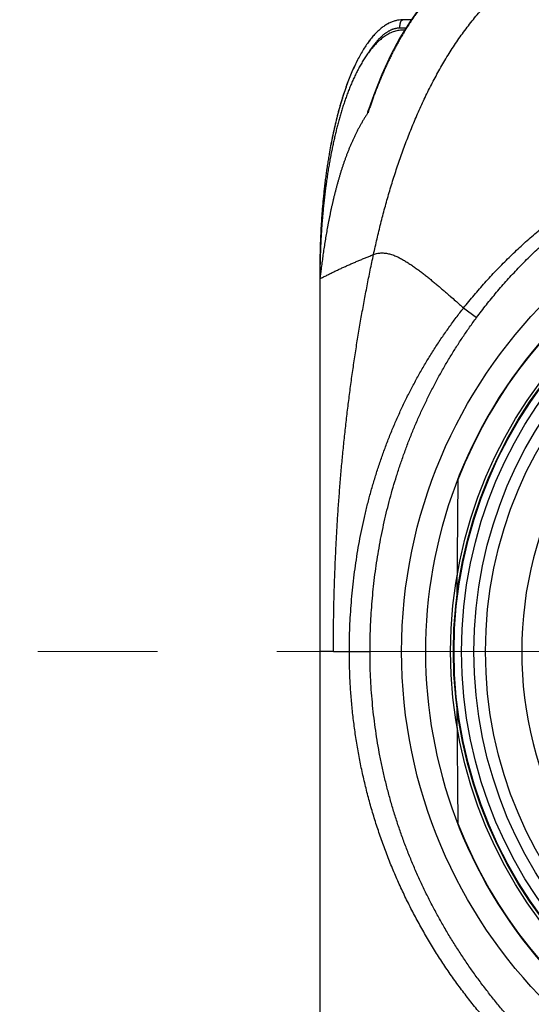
# Model space of a CAD drawing. Header units: millimetres. Extents: x 0 to 1071, y 0 to 742.
# Tile 33 of 130: x 169 to 181, y 437 to 461. Entities that reach past the tile are written whole.
import ezdxf

# ---------------------------------------------------------------- set-up
doc = ezdxf.new("R2010")
doc.units = ezdxf.units.MM
doc.header["$LTSCALE"] = 0.454724
doc.linetypes.add('CENTER', pattern=[50.8, 31.75, -6.35, 6.35, -6.35])
doc.layers.add('NoLayerName_001', color=7, linetype='Continuous')
doc.layers.add('NoLayerName_007', color=7, linetype='Continuous')

msp = doc.modelspace()

# ---------------------------------------------------------------- linework, layer by layer
at = {"layer": 'NoLayerName_001', "color": 60, "linetype": 'Continuous', "lineweight": 25}
for p, q in [((178.205128, 460.850001), (178, 460.850001)), ((178.078578, 460.650001), (177.931596, 460.650001)), ((178.047842, 460.600001), (178.003692, 460.600001)), ((178.055035, 460.59039), (178.045909, 460.575424)), ((176.002202, 454.850001), (176, 454.850001)), ((176, 454.850001), (176, 454.600001)), ((175.999939, 454.601011), (175.999921, 454.600368)), ((179.473129, 453.895761), (179.785978, 453.663927)), ((179.336196, 449.747607), (179.31192, 446.965857)), ((176.326054, 445.600001), (177.211199, 445.600001)), ((179.31192, 444.234144), (179.336196, 441.452394))]:
    msp.add_line(p, q, dxfattribs=at)
at = {"layer": 'NoLayerName_001', "color": 4, "linetype": 'CENTER', "lineweight": 13}
msp.add_line((212.5, 445.600001), (168.75, 445.600001), dxfattribs=at)
at = {"layer": 'NoLayerName_001', "color": 60, "linetype": 'Continuous', "lineweight": 25}
for points in [[(181.389661, 462.799998), (181.165029, 462.792825), (180.823536, 462.752977), (180.501801, 462.680705), (180.191914, 462.576206), (179.889618, 462.438784), (179.592004, 462.267143), (179.293246, 462.054897), (178.999374, 461.802307), (178.712234, 461.507776), (178.437556, 461.176485), (178.178695, 460.812871)], [(178.178695, 460.812871), (177.935225, 460.416795), (177.707723, 459.989631), (177.496387, 459.530826), (177.301649, 459.0394), (177.176024, 458.676833)]]:
    msp.add_lwpolyline(points, dxfattribs=at)
for radius in [12.025, 10.8425, 10.28, 10]:
    msp.add_circle((190, 445.600001), radius, dxfattribs=at)
for centre, radius, start, end in [((188.104605, 455.071254), 11.497254, 161.7417182, 162.0781975), ((188.737086, 455.448745), 12.698129, 169.0762219, 169.9777427), ((190, 445.59997), 11.442011, 21.2533161, 158.7466839), ((193.857457, 454.599461), 17.857459, 178.9810303, 179.1961573), ((193.856942, 454.599469), 17.856945, 179.028327, 179.1961581), ((193.82144, 454.599881), 17.82144, 179.1958825, 179.9996146), ((190, 445.600001), 9.125, 104.9166666, 219.0833334), ((190, 445.600031), 11.442011, 201.2533161, 338.7466839)]:
    msp.add_arc(centre, radius, start, end, dxfattribs=at)
for points, knots in [([(180.320638, 462.620552), (180.288371, 462.608532), (180.22352, 462.585249), (180.127969, 462.545715), (180.03349, 462.503552), (179.94034, 462.458373), (179.848539, 462.410426), (179.758173, 462.359792), (179.669308, 462.306594), (179.582008, 462.250937), (179.496312, 462.192925), (179.412228, 462.132664), (179.329759, 462.07025), (179.248904, 462.005778), (179.169662, 461.939344), (179.092036, 461.871045), (179.016022, 461.800976), (178.941615, 461.729225), (178.868797, 461.655878), (178.797541, 461.581013), (178.727821, 461.50471), (178.65961, 461.427044), (178.59288, 461.348096), (178.527605, 461.267941), (178.463754, 461.186656), (178.401301, 461.104305), (178.340229, 461.020937), (178.280519, 460.936599), (178.222136, 460.851347), (178.165111, 460.765197), (178.109227, 460.678317), (178.073199, 460.619633), (178.055035, 460.59039)], [0, 0, 0, 0, 0.103297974, 0.206675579, 0.310128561, 0.413645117, 0.517206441, 0.620787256, 0.724356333, 0.827878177, 0.931344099, 1.034774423, 1.138185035, 1.241585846, 1.344981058, 1.448369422, 1.551744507, 1.655099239, 1.758443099, 1.861787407, 1.965138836, 2.068499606, 2.17186768, 2.275236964, 2.37859778, 2.481945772, 2.585284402, 2.688615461, 2.791938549, 2.895251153, 2.998548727, 3.101824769, 3.101824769, 3.101824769, 3.101824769]), ([(178, 460.850001), (177.972114, 460.848232), (177.91569, 460.847226), (177.831671, 460.830074), (177.747984, 460.803715), (177.664859, 460.766539), (177.582415, 460.719159), (177.500787, 460.661548), (177.420098, 460.59385), (177.340476, 460.516146), (177.26205, 460.428531), (177.184974, 460.331102), (177.109362, 460.224044), (177.03531, 460.10759), (176.962938, 459.98198), (176.892365, 459.847452), (176.823712, 459.704248), (176.7571, 459.552612), (176.692652, 459.392784), (176.630488, 459.225008), (176.57074, 459.049538), (176.513523, 458.866665), (176.458915, 458.676732), (176.406959, 458.480108), (176.35789, 458.277131), (176.311204, 458.068284), (176.283527, 457.92661), (176.269046, 457.855078)], [0, 0, 0, 0, 0.083827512, 0.168835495, 0.256127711, 0.346695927, 0.441402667, 0.540978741, 0.646031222, 0.757057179, 0.874459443, 0.998557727, 1.129541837, 1.267489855, 1.412423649, 1.564321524, 1.723127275, 1.888757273, 2.061106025, 2.240050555, 2.425453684, 2.617135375, 2.814839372, 3.018289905, 3.227201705, 3.441281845, 3.660231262, 3.660231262, 3.660231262, 3.660231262]), ([(177.931596, 460.650001), (177.931608, 460.652119), (177.931614, 460.656356), (177.931726, 460.662712), (177.9319, 460.669067), (177.932149, 460.67542), (177.932468, 460.681771), (177.932859, 460.688119), (177.933324, 460.694462), (177.933861, 460.7008), (177.934473, 460.707133), (177.935158, 460.713458), (177.935918, 460.719776), (177.936753, 460.726085), (177.937664, 460.732384), (177.938657, 460.738671), (177.93974, 460.744942), (177.940921, 460.751195), (177.942207, 460.757426), (177.943607, 460.763632), (177.945126, 460.76981), (177.946774, 460.775957), (177.948557, 460.782069), (177.950483, 460.788144), (177.952559, 460.794176), (177.954791, 460.800151), (177.957195, 460.806048), (177.95978, 460.811842), (177.962559, 460.817516), (177.965572, 460.823063), (177.968953, 460.828453), (177.972827, 460.833662), (177.977246, 460.838601), (177.982211, 460.843097), (177.987698, 460.846748), (177.993643, 460.84949), (177.997924, 460.849701), (178, 460.850001)], [0, 0, 0, 0, 0.0063553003, 0.0127116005, 0.0190688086, 0.0254268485, 0.0317856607, 0.0381452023, 0.0445054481, 0.0508663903, 0.0572280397, 0.0635904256, 0.0699535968, 0.0763176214, 0.0826824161, 0.0890472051, 0.0954112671, 0.1017742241, 0.108136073, 0.1144972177, 0.1208584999, 0.1272212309, 0.1335872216, 0.1399588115, 0.1463385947, 0.1527211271, 0.1590924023, 0.1654396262, 0.1717521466, 0.1780409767, 0.184368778, 0.1908240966, 0.1974891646, 0.2042281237, 0.2108438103, 0.2172492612, 0.2235415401, 0.2235415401, 0.2235415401, 0.2235415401]), ([(178.003691, 460.599999), (177.984067, 460.599075), (177.944664, 460.598533), (177.88609, 460.589837), (177.828339, 460.576877), (177.771886, 460.559087), (177.717051, 460.537048), (177.663958, 460.51121), (177.61265, 460.482048), (177.563122, 460.450003), (177.515362, 460.415418), (177.469333, 460.378585), (177.424965, 460.339782), (177.382174, 460.29927), (177.340894, 460.257236), (177.301046, 460.213849), (177.262535, 460.169273), (177.225274, 460.123648), (177.189223, 460.077053), (177.154327, 460.029569), (177.120534, 459.981272), (177.08779, 459.932241), (177.05604, 459.882554), (177.025233, 459.832286), (176.995307, 459.781511), (176.966229, 459.730268), (176.937973, 459.678586), (176.910505, 459.626492), (176.883795, 459.57401), (176.857811, 459.521169), (176.832522, 459.467993), (176.807896, 459.414509), (176.783903, 459.360738), (176.760528, 459.306696), (176.737753, 459.252398), (176.715559, 459.197858), (176.693932, 459.14309), (176.672847, 459.08811), (176.652307, 459.032926), (176.632217, 458.977578), (176.619305, 458.94051), (176.612789, 458.921998)], [0, 0, 0, 0, 0.058937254, 0.118046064, 0.177241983, 0.236377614, 0.29539447, 0.354385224, 0.413378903, 0.47233865, 0.53126954, 0.590203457, 0.649136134, 0.70804378, 0.766941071, 0.825841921, 0.884742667, 0.943638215, 1.00254177, 1.061462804, 1.120404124, 1.179362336, 1.2383283, 1.297287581, 1.356223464, 1.415136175, 1.474033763, 1.532922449, 1.591806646, 1.650689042, 1.709570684, 1.768451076, 1.827329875, 1.886208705, 1.94508875, 2.003970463, 2.062853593, 2.121737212, 2.180619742, 2.239499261, 2.298375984, 2.298375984, 2.298375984, 2.298375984]), ([(177.931596, 460.650001), (177.922966, 460.649756), (177.905678, 460.649618), (177.879824, 460.647294), (177.854094, 460.64377), (177.828577, 460.638864), (177.803351, 460.632687), (177.778479, 460.625272), (177.753994, 460.61671), (177.729914, 460.607084), (177.706255, 460.596474), (177.683027, 460.584963), (177.660237, 460.572622), (177.637887, 460.559511), (177.615972, 460.545687), (177.594487, 460.531207), (177.573423, 460.516125), (177.552772, 460.500492), (177.532524, 460.484345), (177.512667, 460.467721), (177.493187, 460.450656), (177.474071, 460.433186), (177.455304, 460.415342), (177.43688, 460.397142), (177.41879, 460.378606), (177.401023, 460.359751), (177.383571, 460.340597), (177.366425, 460.321163), (177.349575, 460.301466), (177.333011, 460.281524), (177.316724, 460.261358), (177.300705, 460.240984), (177.284943, 460.220419), (177.269434, 460.19967), (177.25417, 460.178746), (177.239147, 460.157654), (177.224354, 460.136401), (177.209795, 460.114992), (177.195431, 460.093453), (177.18606, 460.078959), (177.18135, 460.071729)], [0, 0, 0, 0, 0.0258995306, 0.0518389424, 0.0778071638, 0.1037862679, 0.1297525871, 0.1556910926, 0.1816167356, 0.2075409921, 0.2334660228, 0.2593855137, 0.2852942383, 0.3111996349, 0.3371062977, 0.363013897, 0.3889175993, 0.4148142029, 0.4407083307, 0.4666031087, 0.4924990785, 0.5183943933, 0.5442879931, 0.5701830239, 0.5960821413, 0.6219869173, 0.6478978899, 0.6738146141, 0.6997357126, 0.725658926, 0.7515811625, 0.7774985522, 0.8034083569, 0.8293118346, 0.8552105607, 0.8811057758, 0.9069983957, 0.932889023, 0.958777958, 0.9846652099, 0.9846652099, 0.9846652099, 0.9846652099]), ([(178.045909, 460.575424), (178.028018, 460.545536), (177.991931, 460.485938), (177.939623, 460.395456), (177.888375, 460.304363), (177.838363, 460.212569), (177.789508, 460.120137), (177.741803, 460.027087), (177.695229, 459.933448), (177.649772, 459.839241), (177.605417, 459.744493), (177.56215, 459.649227), (177.519955, 459.553467), (177.478819, 459.457239), (177.438725, 459.360564), (177.399661, 459.26347), (177.361609, 459.165978), (177.324559, 459.068114), (177.288485, 458.969905), (177.253412, 458.871361), (177.219179, 458.772556), (177.197262, 458.706393), (177.186193, 458.673357)], [0, 0, 0, 0, 0.104501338, 0.209007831, 0.313524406, 0.418054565, 0.522600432, 0.627163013, 0.731743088, 0.836340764, 0.940955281, 1.045585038, 1.150227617, 1.254879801, 1.359537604, 1.464196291, 1.568850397, 1.673493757, 1.778119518, 1.882720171, 1.987287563, 2.091812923, 2.091812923, 2.091812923, 2.091812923]), ([(177.18135, 460.071729), (177.176708, 460.064456), (177.167358, 460.049951), (177.158274, 460.035279), (177.1537, 460.027964)], [0, 0, 0, 0, 0.02588529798, 0.05176810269, 0.05176810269, 0.05176810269, 0.05176810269]), ([(179.473129, 453.895761), (179.556852, 453.998304), (179.722022, 454.20542), (179.983932, 454.504505), (180.253971, 454.796544), (180.533303, 455.08005), (180.821134, 455.355121), (181.117196, 455.621427), (181.421082, 455.878757), (181.732438, 456.126877), (182.050929, 456.365592), (182.376249, 456.594741), (182.708107, 456.814174), (183.046212, 457.023743), (183.390274, 457.223297), (183.740004, 457.412688), (184.095112, 457.591767), (184.455307, 457.760385), (184.820277, 457.918438), (185.189714, 458.065824), (185.563306, 458.202441), (185.940745, 458.328185), (186.32172, 458.442955), (186.705921, 458.54665), (187.093031, 458.639155), (187.482697, 458.720407), (187.874542, 458.790405), (188.26818, 458.849087), (188.663223, 458.896563), (189.059298, 458.932326), (189.455969, 458.958151), (189.720796, 458.964262), (189.853102, 458.968703)], [0, 0, 0, 0, 0.397140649, 0.794598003, 1.192328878, 1.590277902, 1.988379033, 2.386557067, 2.784729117, 3.18280878, 3.580765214, 3.978622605, 4.376403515, 4.774127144, 5.171810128, 5.56946734, 5.967112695, 6.364760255, 6.762424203, 7.160116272, 7.557846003, 7.955621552, 8.353450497, 8.75134064, 9.149299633, 9.547308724, 9.945318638, 10.343274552, 10.741118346, 11.138789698, 11.536227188, 11.933369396, 11.933369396, 11.933369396, 11.933369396]), ([(176.612789, 458.921998), (176.606434, 458.90343), (176.593608, 458.866334), (176.575061, 458.810456), (176.55691, 458.754449), (176.539217, 458.698296), (176.521947, 458.642011), (176.505093, 458.585602), (176.488639, 458.529076), (176.472576, 458.472438), (176.456894, 458.415693), (176.441581, 458.358848), (176.426629, 458.301906), (176.412026, 458.244874), (176.397762, 458.187755), (176.383826, 458.130556), (176.370211, 458.07328), (176.356913, 458.01593), (176.343926, 457.95851), (176.331242, 457.901022), (176.318868, 457.843468), (176.306754, 457.785859), (176.29896, 457.747396), (176.295028, 457.728171)], [0, 0, 0, 0, 0.058875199, 0.117749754, 0.176624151, 0.235498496, 0.294372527, 0.353245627, 0.412117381, 0.470988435, 0.529859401, 0.588730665, 0.64760239, 0.706474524, 0.765346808, 0.824218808, 0.883090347, 0.94196148, 1.000832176, 1.059702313, 1.118571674, 1.177439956, 1.236306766, 1.236306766, 1.236306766, 1.236306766]), ([(179.785978, 453.663927), (179.864751, 453.766749), (180.019986, 453.974344), (180.267235, 454.274687), (180.522833, 454.568234), (180.788017, 454.853481), (181.062036, 455.130425), (181.344676, 455.398662), (181.635576, 455.657896), (181.934435, 455.907805), (182.240924, 456.148144), (182.554699, 456.378748), (182.875436, 456.599454), (183.202812, 456.810102), (183.536504, 457.010528), (183.876187, 457.200573), (184.22154, 457.380076), (184.572242, 457.548875), (184.927963, 457.706835), (185.28838, 457.853824), (185.653165, 457.989707), (186.021995, 458.114352), (186.394544, 458.227624), (186.770487, 458.329391), (187.149483, 458.419509), (187.531147, 458.497871), (187.915057, 458.564417), (188.300775, 458.619026), (188.687862, 458.661759), (189.075887, 458.692013), (189.46439, 458.711648), (189.723594, 458.712783), (189.853103, 458.714843)], [0, 0, 0, 0, 0.388584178, 0.777514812, 1.166726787, 1.556149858, 1.945710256, 2.335332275, 2.724939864, 3.114460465, 3.503873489, 3.893204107, 4.28247363, 4.671698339, 5.060890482, 5.450059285, 5.839211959, 6.228356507, 6.617507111, 7.006678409, 7.395884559, 7.785140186, 8.174461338, 8.563866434, 8.953375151, 9.342963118, 9.732558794, 10.122088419, 10.511479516, 10.900662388, 11.289571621, 11.678147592, 11.678147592, 11.678147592, 11.678147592]), ([(177.165236, 458.609182), (177.151028, 458.588009), (177.122282, 458.545872), (177.081106, 458.48137), (177.041037, 458.416162), (177.00225, 458.350163), (176.964651, 458.283473), (176.928217, 458.21614), (176.892901, 458.148225), (176.858673, 458.079769), (176.825504, 458.010804), (176.79336, 457.941361), (176.762212, 457.871469), (176.732026, 457.801157), (176.702772, 457.730456), (176.674417, 457.659393), (176.646929, 457.587992), (176.620278, 457.516274), (176.594431, 457.444262), (176.569356, 457.371975), (176.545023, 457.299434), (176.521399, 457.226661), (176.498451, 457.153674), (176.476156, 457.080489), (176.454497, 457.007116), (176.433454, 456.933564), (176.41301, 456.859845), (176.393145, 456.785969), (176.373841, 456.711945), (176.355079, 456.637783), (176.336837, 456.563493), (176.319095, 456.489083), (176.30183, 456.41456), (176.285018, 456.339933), (176.268638, 456.26521), (176.252668, 456.190398), (176.237085, 456.115506), (176.221879, 456.040536), (176.207074, 455.965488), (176.192607, 455.890374), (176.183346, 455.840227), (176.178667, 455.815162)], [0, 0, 0, 0, 0.076497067, 0.153011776, 0.229545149, 0.306094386, 0.382653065, 0.459211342, 0.53575702, 0.612288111, 0.688810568, 0.765328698, 0.841844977, 0.918360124, 0.994873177, 1.071382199, 1.147888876, 1.224395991, 1.300905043, 1.377416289, 1.453928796, 1.530440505, 1.606948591, 1.683452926, 1.759955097, 1.836456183, 1.912956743, 1.989456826, 2.065955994, 2.14245342, 2.218949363, 2.295444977, 2.371940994, 2.448437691, 2.524934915, 2.601432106, 2.677928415, 2.754423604, 2.830917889, 2.907411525, 2.983904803, 2.983904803, 2.983904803, 2.983904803]), ([(177.165228, 458.609175), (177.164922, 458.608734), (177.164317, 458.607849), (177.163383, 458.606555), (177.162402, 458.605316), (177.161318, 458.60411), (177.160294, 458.602925), (177.158998, 458.601669), (177.157175, 458.602494), (177.157055, 458.604244), (177.157122, 458.60583), (177.157151, 458.607448), (177.157245, 458.609013), (177.157406, 458.610576), (177.157627, 458.612148), (177.157897, 458.613727), (177.158206, 458.61531), (177.158546, 458.616894), (177.158906, 458.618476), (177.159277, 458.620055), (177.159654, 458.621629), (177.160038, 458.623197), (177.160429, 458.62476), (177.160826, 458.626318), (177.161228, 458.627871), (177.161637, 458.629421), (177.162051, 458.630966), (177.16247, 458.632508), (177.162895, 458.634047), (177.163324, 458.635584), (177.163757, 458.637118), (177.164195, 458.63865), (177.164637, 458.64018), (177.165082, 458.64171), (177.165531, 458.643238), (177.166134, 458.645276), (177.166895, 458.647823), (177.167819, 458.650879), (177.168752, 458.653937), (177.169694, 458.656994), (177.17033, 458.659031), (177.170648, 458.66005)], [0, 0, 0, 0, 0.00160970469, 0.00321520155, 0.00478562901, 0.00635578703, 0.00804123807, 0.00964010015, 0.01119616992, 0.01279493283, 0.01448319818, 0.01606854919, 0.01762224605, 0.01919185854, 0.02077938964, 0.02238212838, 0.02399650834, 0.02561830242, 0.02724279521, 0.02886514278, 0.03048334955, 0.03209769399, 0.03370850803, 0.03531611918, 0.03692085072, 0.03852302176, 0.04012294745, 0.04172093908, 0.04331730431, 0.04491234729, 0.04650636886, 0.04809966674, 0.04969253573, 0.05128526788, 0.05287815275, 0.05447147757, 0.05766057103, 0.06085377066, 0.06405056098, 0.06725025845, 0.07045217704, 0.07045217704, 0.07045217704, 0.07045217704]), ([(177.170648, 458.66005), (177.170968, 458.661069), (177.171606, 458.663107), (177.172575, 458.666161), (177.173551, 458.669213), (177.174533, 458.672263), (177.175358, 458.674801), (177.175855, 458.676323), (177.176021, 458.67683)], [0, 0, 0, 0, 0.00320345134, 0.00640774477, 0.00961218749, 0.01281608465, 0.01601873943, 0.01761938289, 0.01761938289, 0.01761938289, 0.01761938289]), ([(176.232728, 457.65861), (176.225295, 457.6153), (176.210036, 457.528277), (176.188939, 457.396755), (176.168756, 457.263746), (176.149715, 457.129286), (176.131773, 456.993463), (176.11495, 456.856356), (176.099248, 456.718051), (176.084674, 456.578634), (176.071233, 456.438189), (176.058931, 456.296804), (176.047774, 456.154563), (176.037767, 456.011551), (176.028915, 455.867855), (176.021226, 455.72356), (176.014703, 455.578751), (176.009356, 455.433515), (176.005177, 455.287936), (176.002222, 455.1421), (176.000308, 454.996093), (176.0002, 454.898706), (176, 454.850001)], [0, 0, 0, 0, 0.131827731, 0.265047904, 0.39959911, 0.535419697, 0.672445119, 0.810602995, 0.949819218, 1.090019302, 1.23112843, 1.373071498, 1.515773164, 1.659157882, 1.803149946, 1.947673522, 2.092652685, 2.238011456, 2.383673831, 2.529563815, 2.675605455, 2.821722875, 2.821722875, 2.821722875, 2.821722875]), ([(176.294358, 457.732541), (176.285847, 457.689675), (176.268385, 457.603478), (176.244077, 457.473011), (176.220682, 457.3408), (176.198442, 457.206875), (176.177314, 457.071329), (176.15733, 456.934236), (176.138507, 456.795676), (176.120853, 456.655738), (176.104373, 456.514511), (176.089074, 456.372087), (176.074961, 456.228557), (176.062041, 456.084015), (176.05032, 455.938552), (176.039804, 455.792259), (176.030499, 455.645229), (176.022414, 455.497554), (176.015541, 455.349325), (176.009939, 455.200634), (176.005417, 455.051577), (176.003618, 454.952076), (176.002566, 454.902288)], [0, 0, 0, 0, 0.13110756, 0.263836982, 0.398123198, 0.533900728, 0.671103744, 0.809666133, 0.949520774, 1.09059286, 1.232802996, 1.376071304, 1.520317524, 1.665461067, 1.811421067, 1.958116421, 2.105465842, 2.253387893, 2.40180103, 2.550623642, 2.699774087, 2.849170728, 2.849170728, 2.849170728, 2.849170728]), ([(176.293881, 457.730206), (176.285426, 457.687581), (176.268079, 457.601872), (176.243923, 457.47215), (176.220669, 457.340705), (176.198556, 457.207567), (176.177542, 457.072825), (176.15766, 456.936553), (176.138923, 456.798832), (176.121342, 456.659745), (176.104922, 456.519382), (176.089668, 456.377832), (176.075587, 456.235187), (176.062684, 456.091537), (176.050966, 455.946971), (176.040439, 455.801581), (176.031108, 455.655456), (176.022982, 455.508687), (176.016054, 455.361364), (176.010382, 455.213577), (176.005777, 455.065419), (176.003908, 454.966517), (176.002822, 454.917028)], [0, 0, 0, 0, 0.130366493, 0.262335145, 0.395842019, 0.530822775, 0.667212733, 0.804946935, 0.943959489, 1.08417706, 1.225521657, 1.367914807, 1.511277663, 1.655531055, 1.800595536, 1.946391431, 2.092838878, 2.23985787, 2.38736829, 2.535289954, 2.683542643, 2.832046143, 2.832046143, 2.832046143, 2.832046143]), ([(176.178667, 455.815162), (176.174119, 455.790073), (176.164928, 455.739912), (176.15172, 455.664567), (176.138861, 455.589161), (176.126412, 455.513687), (176.114357, 455.438149), (176.102699, 455.362549), (176.091442, 455.28689), (176.080565, 455.211175), (176.070009, 455.135415), (176.059691, 455.059622), (176.052992, 455.009069), (176.049621, 454.983796)], [0, 0, 0, 0, 0.0764932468, 0.1529867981, 0.2294806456, 0.3059745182, 0.3824681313, 0.4589611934, 0.5354534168, 0.6119450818, 0.6884368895, 0.7649288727, 0.8414204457, 0.8414204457, 0.8414204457, 0.8414204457]), ([(177.296005, 455.183912), (177.312547, 455.189593), (177.345309, 455.202181), (177.396763, 455.213808), (177.448953, 455.221206), (177.501618, 455.223577), (177.554213, 455.22132), (177.606438, 455.214891), (177.658057, 455.204766), (177.708887, 455.191399), (177.758829, 455.175195), (177.807879, 455.156527), (177.856087, 455.135759), (177.903506, 455.113243), (177.950221, 455.089347), (177.996283, 455.064279), (178.041721, 455.038148), (178.086594, 455.011074), (178.130953, 454.983172), (178.174853, 454.954558), (178.218356, 454.925349), (178.261486, 454.895601), (178.304268, 454.865355), (178.346727, 454.834656), (178.388889, 454.803549), (178.430779, 454.772076), (178.472425, 454.740283), (178.51385, 454.708208), (178.555068, 454.67587), (178.596092, 454.643289), (178.636936, 454.610484), (178.677614, 454.577473), (178.71814, 454.544276), (178.758528, 454.510912), (178.798793, 454.4774), (178.838945, 454.443755), (178.878994, 454.409986), (178.918949, 454.376107), (178.958817, 454.342125), (179.011884, 454.296711), (179.051533, 454.262474), (179.078, 454.239688)], [0, 0, 0, 0, 0.052469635, 0.105113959, 0.157825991, 0.210462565, 0.263013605, 0.315580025, 0.368169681, 0.42070408, 0.473159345, 0.525611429, 0.578093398, 0.630592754, 0.68306294, 0.735490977, 0.787898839, 0.840300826, 0.892703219, 0.945105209, 0.997501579, 1.049893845, 1.102285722, 1.154679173, 1.207074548, 1.259470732, 1.311865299, 1.364256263, 1.416644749, 1.46903199, 1.521418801, 1.573805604, 1.626192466, 1.678579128, 1.730965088, 1.783350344, 1.835735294, 1.888120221, 1.940505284, 1.992890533, 2.097661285, 2.097661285, 2.097661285, 2.097661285]), ([(176.049621, 454.983796), (176.042919, 454.932766), (176.032804, 454.856225), (176.021775, 454.771153), (176.016115, 454.728637), (176.010926, 454.69039), (176.006105, 454.656413), (176.002112, 454.626653), (176.00057, 454.613865), (176.000204, 454.60529), (175.999939, 454.601011)], [0, 0, 0, 0, 0.1544047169, 0.2316175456, 0.2573508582, 0.2830783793, 0.3474110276, 0.3602943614, 0.3731686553, 0.3860302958, 0.3860302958, 0.3860302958, 0.3860302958]), ([(179.078, 454.239688), (179.104401, 454.216828), (179.170446, 454.159725), (179.302124, 454.045045), (179.407343, 453.953161), (179.473129, 453.895761)], [0, 0, 0, 0, 0.1047700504, 0.2619233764, 0.5238447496, 0.5238447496, 0.5238447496, 0.5238447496]), ([(176.712784, 445.600001), (176.713777, 445.698891), (176.714308, 445.896729), (176.723837, 446.193393), (176.738598, 446.489907), (176.759538, 446.786124), (176.786415, 447.081905), (176.819304, 447.377107), (176.858194, 447.671592), (176.903096, 447.965218), (176.954037, 448.257843), (177.011072, 448.549318), (177.074253, 448.839498), (177.143629, 449.128233), (177.219253, 449.415377), (177.301176, 449.700783), (177.389448, 449.984301), (177.484115, 450.26577), (177.585181, 450.54503), (177.692642, 450.821912), (177.806498, 451.096244), (177.926746, 451.367854), (178.053385, 451.636569), (178.186412, 451.902219), (178.325828, 452.164619), (178.471572, 452.423595), (178.623515, 452.678997), (178.781558, 452.930642), (178.945517, 453.178413), (179.115512, 453.421956), (179.290533, 453.661796), (179.412737, 453.817435), (179.473129, 453.895761)], [0, 0, 0, 0, 0.296684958, 0.593474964, 0.890349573, 1.187289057, 1.484274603, 1.781288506, 2.078314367, 2.375337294, 2.672344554, 2.969327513, 3.266282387, 3.563210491, 3.860118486, 4.157018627, 4.453929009, 4.750867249, 5.04782939, 5.344808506, 5.641801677, 5.938810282, 6.235840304, 6.53290262, 6.830012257, 7.127163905, 7.424327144, 7.721469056, 8.01855574, 8.315552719, 8.612425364, 8.909139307, 8.909139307, 8.909139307, 8.909139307]), ([(177.211199, 445.600002), (177.212151, 445.695573), (177.212661, 445.88677), (177.221786, 446.173477), (177.235904, 446.460042), (177.255913, 446.746326), (177.281565, 447.0322), (177.312921, 447.317531), (177.349959, 447.602186), (177.392678, 447.886035), (177.441083, 448.168952), (177.495193, 448.45081), (177.555026, 448.731486), (177.620599, 449.010855), (177.69193, 449.288794), (177.769036, 449.565179), (177.851935, 449.839885), (177.940641, 450.112782), (178.035151, 450.383738), (178.135457, 450.652617), (178.241553, 450.919281), (178.353434, 451.183592), (178.471091, 451.445413), (178.594519, 451.704607), (178.723709, 451.961024), (178.858627, 452.214512), (178.999209, 452.464911), (179.145413, 452.712038), (179.297116, 452.955769), (179.454486, 453.195765), (179.61661, 453.432478), (179.729972, 453.586474), (179.785978, 453.663927)], [0, 0, 0, 0, 0.286726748, 0.573552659, 0.860458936, 1.147426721, 1.434437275, 1.721472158, 2.008513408, 2.295543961, 2.582553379, 2.869538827, 3.156500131, 3.443439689, 3.730362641, 4.017277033, 4.304193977, 4.591124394, 4.878068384, 5.165025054, 5.451996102, 5.738986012, 6.026002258, 6.313055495, 6.600158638, 6.887301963, 7.174451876, 7.461575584, 7.748642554, 8.035624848, 8.322497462, 8.609238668, 8.609238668, 8.609238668, 8.609238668]), ([(180.997706, 435.684054), (180.908467, 435.769102), (180.728073, 435.937338), (180.468543, 436.201266), (180.215667, 436.471795), (179.970774, 436.749842), (179.73368, 437.034722), (179.504605, 437.326178), (179.283662, 437.623842), (179.070979, 437.927385), (178.866682, 438.236525), (178.670907, 438.551026), (178.483773, 438.870662), (178.305401, 439.195208), (178.135911, 439.52444), (177.975423, 439.858135), (177.824057, 440.196067), (177.681937, 440.538005), (177.549159, 440.883701), (177.425826, 441.232905), (177.312036, 441.585365), (177.207891, 441.940827), (177.113492, 442.29904), (177.028937, 442.65975), (176.95434, 443.022699), (176.889745, 443.387596), (176.835117, 443.754122), (176.790474, 444.121955), (176.75569, 444.490771), (176.731168, 444.860251), (176.715333, 445.230059), (176.714441, 445.476731), (176.712788, 445.600001)], [0, 0, 0, 0, 0.36982325, 0.739894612, 1.110188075, 1.480664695, 1.851273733, 2.221953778, 2.592633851, 2.963236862, 3.333731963, 3.704137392, 4.074472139, 4.444754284, 4.815001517, 5.185231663, 5.555463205, 5.925712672, 6.295985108, 6.666282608, 7.036607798, 7.406964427, 7.777357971, 8.147796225, 8.518288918, 8.888825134, 9.259367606, 9.629872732, 10.000292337, 10.370574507, 10.740664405, 11.110505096, 11.110505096, 11.110505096, 11.110505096]), ([(181.30053, 435.994319), (181.228353, 436.066389), (181.082776, 436.209356), (180.871628, 436.430974), (180.664855, 436.656691), (180.463313, 436.887106), (180.26686, 437.121836), (180.075638, 437.360817), (179.889718, 437.603951), (179.709182, 437.851164), (179.534108, 438.102373), (179.364589, 438.357476), (179.200729, 438.616355), (179.042642, 438.878878), (178.890443, 439.144912), (178.744245, 439.414325), (178.604165, 439.686983), (178.470316, 439.962755), (178.342812, 440.241506), (178.221772, 440.523108), (178.107286, 440.807419), (177.999412, 441.094292), (177.898216, 441.383581), (177.80376, 441.675141), (177.716107, 441.968826), (177.63532, 442.264491), (177.561463, 442.561992), (177.494598, 442.861181), (177.434796, 443.161904), (177.382064, 443.463981), (177.336388, 443.767218), (177.297755, 444.071416), (177.266179, 444.37638), (177.241571, 444.681909), (177.224218, 444.98781), (177.213009, 445.293877), (177.212371, 445.497991), (177.211199, 445.600002)], [0, 0, 0, 0, 0.305994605, 0.612062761, 0.91816969, 1.224276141, 1.530342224, 1.836372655, 2.142406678, 2.448485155, 2.754649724, 3.060922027, 3.367283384, 3.673711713, 3.980186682, 4.286690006, 4.593205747, 4.89972061, 5.206224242, 5.512709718, 5.819177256, 6.125632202, 6.432080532, 6.738528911, 7.044984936, 7.351457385, 7.657956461, 7.964494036, 8.271081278, 8.577707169, 8.884346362, 9.190970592, 9.49754914, 9.804049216, 10.110436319, 10.416674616, 10.722727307, 10.722727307, 10.722727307, 10.722727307])]:
    msp.add_open_spline(points, degree=3, knots=knots, dxfattribs=at)
at = {"layer": 'NoLayerName_007', "color": 60, "linetype": 'Continuous', "lineweight": 25}
for p, q in [((175.999889, 454.599063), (175.999921, 454.600135)), ((176, 454.600001), (176, 433.600001)), ((176.326054, 445.600001), (175.99983, 445.600001))]:
    msp.add_line(p, q, dxfattribs=at)
for radius in [10.775, 10.76, 10.578015]:
    msp.add_circle((190, 445.600001), radius, dxfattribs=at)
msp.add_arc((190, 445.600001), 11.45, 338.5186327, 311.2277814, dxfattribs=at)
for points, knots in [([(177.296005, 455.183912), (177.309798, 455.246684), (177.336993, 455.372321), (177.380136, 455.560261), (177.424738, 455.747869), (177.471088, 455.935063), (177.51916, 456.121826), (177.56901, 456.308126), (177.620673, 456.493933), (177.674189, 456.679218), (177.729599, 456.863948), (177.786956, 457.048082), (177.846313, 457.231579), (177.907723, 457.414397), (177.971238, 457.596494), (178.03691, 457.777828), (178.104793, 457.958356), (178.174932, 458.138033), (178.247407, 458.316791), (178.322312, 458.494547), (178.399737, 458.671218), (178.479771, 458.846719), (178.562503, 459.020966), (178.648024, 459.193873), (178.736418, 459.36535), (178.827775, 459.535285), (178.922195, 459.703547), (179.019768, 459.870001), (179.120589, 460.034508), (179.224748, 460.196933), (179.332339, 460.357135), (179.443435, 460.514966), (179.558161, 460.670209), (179.676643, 460.822612), (179.799, 460.971917), (179.925348, 461.117871), (180.055819, 461.2602), (180.190466, 461.398694), (180.32955, 461.532806), (180.472448, 461.662964), (180.572038, 461.744718), (180.62129, 461.78622)], [0, 0, 0, 0, 0.19280858, 0.385634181, 0.578471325, 0.771315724, 0.964164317, 1.157015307, 1.349868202, 1.54272384, 1.735582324, 1.928440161, 2.121295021, 2.314146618, 2.506996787, 2.699849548, 2.89271118, 3.085588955, 3.27847794, 3.471367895, 3.664253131, 3.857132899, 4.050011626, 4.242899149, 4.435809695, 4.628740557, 4.821676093, 5.014607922, 5.207536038, 5.400469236, 5.593425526, 5.786426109, 5.979452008, 6.172475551, 6.365487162, 6.558496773, 6.751535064, 6.944654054, 7.137867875, 7.331107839, 7.524327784, 7.524327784, 7.524327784, 7.524327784]), ([(178, 460.850001), (177.972087, 460.848228), (177.91561, 460.84722), (177.831511, 460.830036), (177.747746, 460.803627), (177.664545, 460.766382), (177.582026, 460.718913), (177.500325, 460.661195), (177.419567, 460.593372), (177.339878, 460.515524), (177.261388, 460.427747), (177.184253, 460.330139), (177.108585, 460.222887), (177.034481, 460.106224), (176.962062, 459.980389), (176.891447, 459.845623), (176.822757, 459.702169), (176.756113, 459.550268), (176.691639, 459.390165), (176.629456, 459.222104), (176.569694, 459.046338), (176.512471, 458.863161), (176.457863, 458.672917), (176.405914, 458.475977), (176.356858, 458.27268), (176.310192, 458.063509), (176.282535, 457.921619), (176.268062, 457.849979)], [0, 0, 0, 0, 0.083906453, 0.168996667, 0.256377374, 0.34704284, 0.441857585, 0.541553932, 0.646740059, 0.757913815, 0.875478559, 0.999754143, 1.130929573, 1.269082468, 1.414234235, 1.566362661, 1.725410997, 1.891295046, 2.063908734, 2.243128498, 2.428816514, 2.620790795, 2.818793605, 3.022548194, 3.231768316, 3.446160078, 3.66542345, 3.66542345, 3.66542345, 3.66542345]), ([(175.999921, 454.600021), (176.014131, 454.60693), (176.042611, 454.620624), (176.099089, 454.648998), (176.155597, 454.677307), (176.212144, 454.705539), (176.254606, 454.726604), (176.297139, 454.747525), (176.339766, 454.768254), (176.382496, 454.788771), (176.425322, 454.809089), (176.468241, 454.829215), (176.511246, 454.849155), (176.554335, 454.868918), (176.597503, 454.88851), (176.640744, 454.907939), (176.684055, 454.927212), (176.727431, 454.946337), (176.770869, 454.965321), (176.814365, 454.984168), (176.857918, 455.002884), (176.901524, 455.021473), (176.945182, 455.03994), (176.988889, 455.058292), (177.032642, 455.076532), (177.076439, 455.094666), (177.120278, 455.112699), (177.164156, 455.130637), (177.208071, 455.148482), (177.252017, 455.16625), (177.281345, 455.178019), (177.296005, 455.183912)], [0, 0, 0, 0, 0.047399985, 0.09480283, 0.189608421, 0.237009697, 0.284409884, 0.331809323, 0.379208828, 0.426609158, 0.474010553, 0.521413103, 0.568816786, 0.616221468, 0.663626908, 0.711032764, 0.758438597, 0.80584388, 0.853248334, 0.900652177, 0.948055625, 0.995458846, 1.042861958, 1.090265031, 1.13766809, 1.185071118, 1.232474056, 1.279876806, 1.327279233, 1.374681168, 1.422082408, 1.422082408, 1.422082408, 1.422082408]), ([(176.326054, 445.600001), (176.326722, 445.72864), (176.327389, 445.985931), (176.3324, 446.371846), (176.339853, 446.757729), (176.350214, 447.143551), (176.363403, 447.529284), (176.379487, 447.914899), (176.398492, 448.30037), (176.420466, 448.685675), (176.445465, 449.070793), (176.473546, 449.455709), (176.504764, 449.840406), (176.539175, 450.224865), (176.576835, 450.609068), (176.617796, 450.992985), (176.662088, 451.376576), (176.709746, 451.759794), (176.7608, 452.142592), (176.815283, 452.52492), (176.873228, 452.906731), (176.934664, 453.287977), (176.999635, 453.668606), (177.06813, 454.04858), (177.140339, 454.427818), (177.215711, 454.806394), (177.26954, 455.058017), (177.296005, 455.183912)], [0, 0, 0, 0, 0.385924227, 0.771868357, 1.157824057, 1.543783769, 1.929740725, 2.315688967, 2.701623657, 3.08754707, 3.473468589, 3.85939916, 4.245351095, 4.63133809, 5.017375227, 5.403470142, 5.789610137, 6.175780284, 6.561966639, 6.948156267, 7.334337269, 7.720498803, 8.106631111, 8.492725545, 8.878774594, 9.264771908, 9.650712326, 9.650712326, 9.650712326, 9.650712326])]:
    msp.add_open_spline(points, degree=3, knots=knots, dxfattribs=at)

doc.saveas('drawing.dxf')
